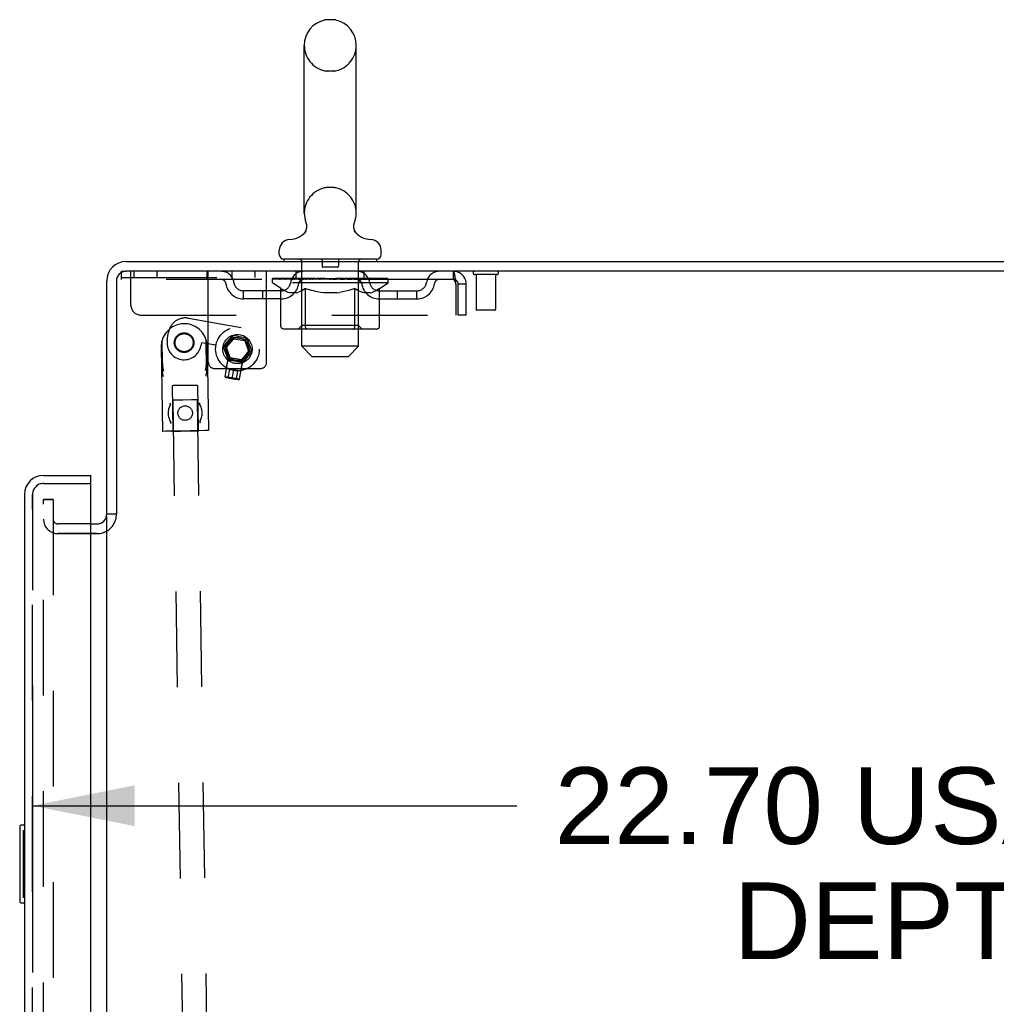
# Model space of a CAD drawing. Header units: inches. Extents: x 0 to 224, y 0 to 145.
# Tile 89 of 92: x 168 to 181, y 83 to 96. Entities that reach past the tile are written whole.
import ezdxf

# ---------------------------------------------------------------- set-up
doc = ezdxf.new("R2010")
doc.units = ezdxf.units.IN
doc.header["$LTSCALE"] = 12.302632
doc.header["$MEASUREMENT"] = 0
doc.linetypes.add('HIDDEN', pattern=[0.2, 0.1, -0.1])
doc.layers.get('0').update_dxf_attribs({"linetype": 'CONTINUOUS'})
for name, color, linetype in [('DEFAULT_2', 8, 'HIDDEN'), ('DIMENSIONS', 7, 'CONTINUOUS'), ('DOOR_2_ASSEMBLY', 7, 'CONTINUOUS'), ('DOOR_3_ASSEMBLY', 7, 'CONTINUOUS'), ('MAIN_DOOR_ASSEMBLY', 7, 'CONTINUOUS')]:
    doc.layers.add(name, color=color, linetype=linetype)
doc.styles.get("Standard").update_dxf_attribs({"font": 'arial.ttf'})
doc.dimstyles.new('DIMSTYLE_1', dxfattribs={"dimtxt": 0.986842, "dimasz": 1.315789, "dimexe": 0.09, "dimexo": 0.07, "dimgap": 0.0375, "dimtad": 0, "dimtih": 1, "dimtoh": 1, "dimzin": 4, "dimdsep": 46, "dimtxsty": 'Standard', "dimblk": '_FILLED', "dimblk1": '_FILLED', "dimblk2": '_FILLED', "dimcen": 0.09, "dimadec": 3, "dimazin": 1, "dimtfac": 1, "dimtdec": 3, "dimtofl": 0, "dimtmove": 0, "dimatfit": 3, "dimldrblk": '_FILLED', "dimfxl": 0, "dimtolj": 1, "dimtzin": 4, "dimarcsym": 0})

# ---------------------------------------------------------------- blocks, each defined once
blk = doc.blocks.new('_FILLED')
at = {"color": 0, "linetype": 'ByBlock'}
blk.add_solid([(0, 0), (-1, 0.2), (-1, -0.2)], dxfattribs=at)
blk = doc.blocks.new('*D6')
at = {"layer": 'DIMENSIONS', "color": 2, "linetype": 'Continuous'}
for p, q in [((168.373, 87.071), (168.373, 84.683)), ((191.077, 87.071), (191.077, 84.683)), ((168.373, 85.867), (174.601, 85.867)), ((191.077, 85.867), (184.848, 85.867))]:
    blk.add_line(p, q, dxfattribs=at)
at = {"layer": 'DIMENSIONS', "color": 2, "linetype": 'Continuous', "xscale": 1.3157894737, "yscale": 1.3157894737, "zscale": 1.3157894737, "rotation": 180}
blk.add_blockref('_FILLED', (168.373, 85.867), dxfattribs=at)
at = {"layer": 'DIMENSIONS', "color": 2, "linetype": 'Continuous', "xscale": 1.3157894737, "yscale": 1.3157894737, "zscale": 1.3157894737}
blk.add_blockref('_FILLED', (191.077, 85.867), dxfattribs=at)
at = {"layer": 'DIMENSIONS', "color": 2, "linetype": 'Continuous', "insert": (179.725, 86.361), "char_height": 0.98684, "width": 9.25944, "attachment_point": 2, "line_spacing_factor": 0.9}
blk.add_mtext('22.70 USABLE\\PDEPTH', dxfattribs=at)

msp = doc.modelspace()

# ---------------------------------------------------------------- linework, layer by layer
at = {"color": 7, "linetype": 'Continuous'}
for p, q in [((172.24, 95.979), (172.163, 95.979)), ((171.867, 93.489), (171.867, 95.649)), ((172.536, 93.489), (172.536, 95.649)), ((171.844, 93.212), (171.84, 93.209)), ((171.547, 92.957), (171.547, 93.012)), ((172.857, 92.957), (172.857, 93.012)), ((169.577, 92.867), (193.264, 92.867)), ((171.607, 92.897), (171.607, 92.867)), ((172.797, 92.897), (171.607, 92.897)), ((172.797, 92.897), (172.797, 92.867)), ((193.327, 92.742), (169.577, 92.742)), ((169.327, 89.617), (169.327, 92.617)), ((169.452, 92.617), (169.452, 89.624)), ((169.445, 89.617), (169.327, 89.617)), ((169.327, 16.149), (169.327, 89.586)), ((169.123, 89.492), (169.202, 89.492)), ((169.202, 89.367), (169.123, 89.367))]:
    msp.add_line(p, q, dxfattribs=at)
for points in [[(171.889, 93.372), (171.89, 93.367), (171.892, 93.362), (171.893, 93.358), (171.894, 93.353), (171.895, 93.348), (171.896, 93.343), (171.897, 93.338), (171.897, 93.333), (171.898, 93.327), (171.898, 93.322), (171.898, 93.317), (171.897, 93.312), (171.897, 93.307), (171.896, 93.302), (171.895, 93.297), (171.894, 93.292), (171.893, 93.287), (171.892, 93.282), (171.89, 93.277), (171.889, 93.273), (171.887, 93.268), (171.885, 93.263), (171.883, 93.259), (171.88, 93.254), (171.878, 93.25), (171.875, 93.246), (171.872, 93.241), (171.869, 93.237), (171.866, 93.233), (171.863, 93.229), (171.859, 93.226), (171.856, 93.222), (171.852, 93.219), (171.848, 93.215), (171.844, 93.212)], [(172.563, 93.209), (172.559, 93.212), (172.555, 93.215), (172.551, 93.219), (172.548, 93.222), (172.544, 93.226), (172.541, 93.229), (172.537, 93.233), (172.534, 93.237), (172.531, 93.241), (172.528, 93.246), (172.526, 93.25), (172.523, 93.254), (172.521, 93.259), (172.518, 93.263), (172.516, 93.268), (172.514, 93.273), (172.513, 93.277), (172.511, 93.282), (172.51, 93.287), (172.509, 93.292), (172.508, 93.297), (172.507, 93.302), (172.506, 93.307), (172.506, 93.312), (172.505, 93.317), (172.505, 93.322), (172.505, 93.327), (172.506, 93.333), (172.506, 93.338), (172.507, 93.343), (172.508, 93.348), (172.509, 93.353), (172.51, 93.358), (172.511, 93.362), (172.513, 93.367), (172.514, 93.372)]]:
    msp.add_lwpolyline(points, dxfattribs=at)
for centre, radius, start, end in [((172.202, 95.649), 0.334, 102.4284, 180), ((172.163, 95.822), 0.157, 90, 102.4284), ((172.24, 95.822), 0.157, 77.5716, 90), ((172.202, 95.649), 0.334, 0, 77.5716), ((172.202, 93.489), 0.334, 180, 200.613), ((172.202, 93.489), 0.334, 339.387, 360), ((171.664, 93.451), 0.3, 272.9727, 320.1819), ((172.739, 93.451), 0.3, 219.818, 267.0273), ((171.687, 93.012), 0.14, 92.9727, 180), ((172.717, 93.012), 0.14, 0, 87.0273), ((169.577, 92.617), 0.25, 90, 180), ((171.607, 92.957), 0.06, 180, 270), ((172.797, 92.957), 0.06, 270, 360), ((169.577, 92.617), 0.125, 90, 180), ((169.202, 89.617), 0.125, 270, 360)]:
    msp.add_arc(centre, radius, start, end, dxfattribs=at)
at = {"color": 3, "linetype": 'Continuous'}
msp.add_arc((169.202, 89.617), 0.25, 270, 299.6026, dxfattribs=at)
at = {"layer": 'DEFAULT_2', "color": 8, "linetype": 'HIDDEN'}
for p, q in [((172.24, 95.319), (172.163, 95.319)), ((172.24, 93.819), (172.163, 93.819)), ((171.837, 91.777), (171.837, 92.867)), ((172.097, 92.887), (172.097, 92.807)), ((172.307, 92.887), (172.307, 92.807)), ((172.567, 91.777), (172.567, 92.867)), ((169.514, 92.742), (169.514, 92.638)), ((169.514, 92.742), (169.577, 92.742)), ((169.639, 92.305), (169.639, 92.742)), ((169.676, 92.742), (169.676, 92.664)), ((169.972, 92.742), (169.972, 92.664)), ((170.614, 92.742), (170.614, 92.638)), ((170.634, 91.572), (170.634, 92.742)), ((170.936, 92.742), (170.936, 92.664)), ((171.232, 92.742), (171.232, 92.664)), ((171.384, 91.572), (171.384, 92.742)), ((171.764, 92.638), (171.764, 92.742)), ((172.297, 92.797), (172.107, 92.797)), ((172.639, 92.638), (172.639, 92.742)), ((173.785, 92.742), (173.785, 92.638)), ((169.514, 92.664), (171.384, 92.664)), ((173.785, 92.638), (169.514, 92.638)), ((171.458, 92.595), (171.458, 92.65)), ((171.469, 92.642), (171.469, 92.65)), ((171.48, 92.638), (171.48, 92.642)), ((171.49, 92.638), (171.49, 92.642)), ((171.491, 92.638), (171.491, 92.642)), ((171.503, 92.642), (171.503, 92.65)), ((171.522, 92.638), (171.522, 92.642)), ((171.525, 92.638), (171.525, 92.642)), ((171.558, 92.642), (171.558, 92.65)), ((171.575, 92.638), (171.575, 92.642)), ((171.578, 92.638), (171.578, 92.642)), ((171.815, 92.642), (171.586, 92.642)), ((171.632, 92.642), (171.632, 92.65)), ((171.633, 92.638), (171.633, 92.642)), ((171.634, 92.638), (171.634, 92.642)), ((171.637, 92.638), (171.637, 92.642)), ((171.647, 92.638), (171.647, 92.642)), ((171.647, 92.638), (171.647, 92.642)), ((171.651, 92.638), (171.651, 92.642)), ((171.654, 92.638), (171.654, 92.643)), ((171.658, 92.638), (171.658, 92.642)), ((171.677, 92.638), (171.677, 92.642)), ((171.695, 92.638), (171.695, 92.642)), ((171.698, 92.638), (171.698, 92.645)), ((171.724, 92.642), (171.724, 92.65)), ((171.724, 92.638), (171.724, 92.642)), ((171.735, 92.638), (171.735, 92.642)), ((171.74, 92.638), (171.74, 92.642)), ((171.748, 92.638), (171.748, 92.642)), ((171.764, 92.638), (171.764, 92.647)), ((171.784, 92.638), (171.784, 92.642)), ((171.787, 92.638), (171.787, 92.642)), ((171.815, 92.638), (171.815, 92.642)), ((171.893, 92.642), (171.827, 92.642)), ((171.83, 92.642), (171.83, 92.65)), ((171.838, 92.638), (171.838, 92.642)), ((171.844, 92.638), (171.844, 92.642)), ((171.85, 92.638), (171.85, 92.648)), ((171.858, 92.638), (171.858, 92.642)), ((171.869, 92.638), (171.869, 92.642)), ((171.893, 92.638), (171.893, 92.642)), ((171.981, 92.642), (171.918, 92.642)), ((171.942, 92.638), (171.942, 92.642)), ((171.947, 92.642), (171.947, 92.65)), ((171.952, 92.638), (171.952, 92.642)), ((171.954, 92.638), (171.954, 92.649)), ((171.958, 92.638), (171.958, 92.642)), ((171.967, 92.638), (171.967, 92.642)), ((171.981, 92.638), (171.981, 92.642)), ((172.075, 92.642), (172.017, 92.642)), ((172.034, 92.638), (172.034, 92.642)), ((172.067, 92.642), (172.202, 92.65)), ((172.072, 92.642), (172.072, 92.65)), ((172.073, 92.65), (172.072, 92.65)), ((172.073, 92.642), (172.073, 92.65)), ((172.073, 92.638), (172.073, 92.642)), ((172.075, 92.638), (172.075, 92.642)), ((172.078, 92.638), (172.078, 92.643)), ((172.079, 92.638), (172.079, 92.642)), ((172.173, 92.642), (172.122, 92.642)), ((172.131, 92.638), (172.131, 92.642)), ((172.173, 92.638), (172.173, 92.642)), ((172.199, 92.642), (172.198, 92.642)), ((172.198, 92.638), (172.198, 92.642)), ((172.199, 92.638), (172.199, 92.642)), ((172.202, 92.642), (172.202, 92.65)), ((172.202, 92.65), (172.336, 92.642)), ((172.205, 92.638), (172.205, 92.642)), ((172.205, 92.638), (172.205, 92.642)), ((172.205, 92.642), (172.205, 92.642)), ((172.23, 92.638), (172.23, 92.642)), ((172.23, 92.642), (172.281, 92.642)), ((172.272, 92.638), (172.272, 92.642)), ((172.324, 92.638), (172.324, 92.642)), ((172.325, 92.638), (172.325, 92.643)), ((172.328, 92.638), (172.328, 92.642)), ((172.328, 92.642), (172.386, 92.642)), ((172.33, 92.642), (172.33, 92.65)), ((172.33, 92.65), (172.331, 92.65)), ((172.33, 92.638), (172.33, 92.642)), ((172.331, 92.642), (172.331, 92.65)), ((172.369, 92.638), (172.369, 92.642)), ((172.422, 92.638), (172.422, 92.642)), ((172.422, 92.642), (172.485, 92.642)), ((172.436, 92.638), (172.436, 92.642)), ((172.445, 92.638), (172.445, 92.642)), ((172.449, 92.638), (172.449, 92.649)), ((172.451, 92.638), (172.451, 92.642)), ((172.456, 92.642), (172.456, 92.65)), ((172.461, 92.638), (172.461, 92.642)), ((172.51, 92.638), (172.51, 92.642)), ((172.51, 92.642), (172.576, 92.642)), ((172.534, 92.638), (172.534, 92.642)), ((172.545, 92.638), (172.545, 92.642)), ((172.553, 92.638), (172.553, 92.648)), ((172.559, 92.638), (172.559, 92.642)), ((172.565, 92.638), (172.565, 92.642)), ((172.573, 92.642), (172.573, 92.65)), ((172.588, 92.638), (172.588, 92.642)), ((172.588, 92.642), (172.945, 92.642)), ((172.616, 92.638), (172.616, 92.642)), ((172.619, 92.638), (172.619, 92.642)), ((172.639, 92.638), (172.639, 92.647)), ((172.655, 92.638), (172.655, 92.642)), ((172.663, 92.638), (172.663, 92.642)), ((172.668, 92.638), (172.668, 92.642)), ((172.679, 92.642), (172.679, 92.65)), ((172.679, 92.638), (172.679, 92.642)), ((172.705, 92.638), (172.705, 92.645)), ((172.708, 92.638), (172.708, 92.642)), ((172.726, 92.638), (172.726, 92.642)), ((172.745, 92.638), (172.745, 92.642)), ((172.749, 92.638), (172.749, 92.643)), ((172.752, 92.638), (172.752, 92.642)), ((172.756, 92.638), (172.756, 92.642)), ((172.756, 92.638), (172.756, 92.642)), ((172.766, 92.638), (172.766, 92.642)), ((172.769, 92.638), (172.769, 92.642)), ((172.77, 92.638), (172.77, 92.642)), ((172.771, 92.642), (172.771, 92.65)), ((172.804, 92.646), (172.944, 92.647)), ((172.804, 92.642), (172.804, 92.646)), ((172.825, 92.638), (172.825, 92.642)), ((172.828, 92.638), (172.828, 92.642)), ((172.845, 92.642), (172.845, 92.65)), ((172.878, 92.638), (172.878, 92.642)), ((172.881, 92.638), (172.881, 92.642)), ((172.9, 92.642), (172.9, 92.65)), ((172.912, 92.638), (172.912, 92.642)), ((172.913, 92.638), (172.913, 92.642)), ((172.923, 92.638), (172.923, 92.642)), ((172.934, 92.642), (172.934, 92.65)), ((172.944, 92.642), (172.944, 92.647)), ((172.945, 92.595), (172.945, 92.642)), ((174.344, 92.699), (174.06, 92.699)), ((174.078, 92.699), (174.078, 92.252)), ((174.326, 92.699), (174.326, 92.252)), ((171.087, 92.387), (171.087, 92.491)), ((171.57, 92.491), (171.087, 92.491)), ((171.337, 92.387), (171.337, 92.491)), ((171.566, 92.52), (171.458, 92.595)), ((172.945, 92.595), (171.458, 92.595)), ((171.566, 92.04), (171.566, 92.52)), ((171.566, 92.52), (171.586, 92.506)), ((171.606, 92.495), (171.586, 92.507)), ((171.625, 92.485), (171.605, 92.495)), ((171.644, 92.476), (171.625, 92.485)), ((171.663, 92.47), (171.644, 92.477)), ((171.682, 92.465), (171.663, 92.47)), ((171.768, 92.465), (171.787, 92.47)), ((171.806, 92.477), (171.786, 92.47)), ((171.825, 92.485), (171.806, 92.476)), ((171.844, 92.495), (171.825, 92.485)), ((171.836, 92.043), (171.836, 92.592)), ((171.864, 92.507), (171.844, 92.495)), ((171.884, 92.52), (171.864, 92.506)), ((171.884, 92.04), (171.884, 92.52)), ((171.884, 92.52), (171.924, 92.506)), ((171.963, 92.495), (171.923, 92.507)), ((172.002, 92.485), (171.963, 92.495)), ((172.04, 92.476), (172.001, 92.485)), ((172.078, 92.47), (172.039, 92.477)), ((172.116, 92.465), (172.078, 92.47)), ((172.287, 92.465), (172.325, 92.47)), ((172.364, 92.477), (172.325, 92.47)), ((172.402, 92.485), (172.363, 92.476)), ((172.441, 92.495), (172.401, 92.485)), ((172.48, 92.507), (172.44, 92.495)), ((172.519, 92.52), (172.479, 92.506)), ((172.519, 92.04), (172.519, 92.52)), ((172.519, 92.52), (172.539, 92.506)), ((172.559, 92.495), (172.539, 92.507)), ((172.578, 92.485), (172.559, 92.495)), ((172.567, 92.043), (172.567, 92.592)), ((172.598, 92.476), (172.578, 92.485)), ((172.617, 92.47), (172.597, 92.477)), ((172.636, 92.465), (172.616, 92.47)), ((172.721, 92.465), (172.74, 92.47)), ((172.759, 92.477), (172.74, 92.47)), ((172.778, 92.485), (172.759, 92.476)), ((172.798, 92.495), (172.778, 92.485)), ((172.817, 92.507), (172.797, 92.495)), ((172.837, 92.52), (172.817, 92.506)), ((172.833, 92.491), (173.316, 92.491)), ((172.837, 92.52), (172.945, 92.595)), ((172.837, 92.04), (172.837, 92.52)), ((173.066, 92.387), (173.066, 92.491)), ((173.316, 92.387), (173.316, 92.491)), ((173.818, 92.575), (173.818, 92.18)), ((173.848, 92.18), (173.848, 92.575)), ((173.952, 92.575), (173.848, 92.575)), ((173.952, 92.18), (173.952, 92.575)), ((171.57, 92.387), (171.087, 92.387)), ((171.768, 92.465), (171.682, 92.465)), ((172.287, 92.465), (172.116, 92.465)), ((172.721, 92.465), (172.636, 92.465)), ((172.833, 92.387), (173.316, 92.387)), ((174.316, 92.242), (174.088, 92.242)), ((169.764, 92.18), (173.818, 92.18)), ((170.378, 92.139), (171.058, 92.019)), ((173.952, 92.18), (173.848, 92.18)), ((172.787, 91.997), (171.616, 91.997)), ((171.836, 92.043), (171.789, 91.997)), ((172.567, 92.043), (171.836, 92.043)), ((171.897, 92.002), (171.894, 92.005)), ((171.903, 91.998), (171.9, 92)), ((171.906, 91.997), (171.903, 91.998)), ((171.909, 91.997), (171.906, 91.997)), ((172.567, 92.043), (172.614, 91.997)), ((170.044, 91.48), (170.038, 91.848)), ((170.043, 91.564), (170.039, 91.849)), ((170.106, 91.862), (170.123, 91.96)), ((170.61, 91.573), (170.606, 91.858)), ((170.612, 91.488), (170.607, 91.856)), ((170.946, 91.917), (170.827, 91.775)), ((170.849, 91.771), (170.954, 91.895)), ((170.868, 91.765), (170.961, 91.875)), ((170.954, 91.895), (170.946, 91.917)), ((171.128, 91.884), (170.946, 91.917)), ((170.954, 91.895), (171.113, 91.867)), ((170.961, 91.875), (171.103, 91.85)), ((171.103, 91.85), (171.152, 91.715)), ((171.113, 91.867), (171.128, 91.884)), ((171.113, 91.867), (171.169, 91.714)), ((171.128, 91.884), (171.192, 91.71)), ((170.029, 91.768), (170.045, 90.683)), ((170.546, 91.824), (170.539, 91.786)), ((170.732, 91.791), (170.546, 91.824)), ((170.618, 91.777), (170.635, 90.692)), ((170.827, 91.775), (170.89, 91.6)), ((170.849, 91.771), (170.827, 91.775)), ((170.905, 91.618), (170.849, 91.771)), ((170.917, 91.629), (170.868, 91.765)), ((171.152, 91.715), (171.059, 91.604)), ((171.169, 91.714), (171.065, 91.59)), ((171.192, 91.71), (171.072, 91.568)), ((171.169, 91.714), (171.192, 91.71)), ((171.967, 91.647), (171.837, 91.777)), ((172.567, 91.777), (171.837, 91.777)), ((172.437, 91.647), (172.567, 91.777)), ((170.851, 91.385), (170.891, 91.61)), ((170.868, 91.499), (170.89, 91.621)), ((170.89, 91.621), (171.08, 91.587)), ((170.905, 91.618), (170.89, 91.6)), ((171.072, 91.568), (170.89, 91.6)), ((170.903, 91.618), (170.891, 91.61)), ((171.075, 91.578), (170.891, 91.61)), ((171.059, 91.604), (170.917, 91.629)), ((171.058, 91.466), (171.08, 91.587)), ((171.065, 91.59), (171.072, 91.568)), ((171.067, 91.59), (171.075, 91.578)), ((171.967, 91.647), (172.437, 91.647)), ((170.714, 91.492), (171.304, 91.492)), ((170.889, 91.371), (170.909, 91.485)), ((171.015, 91.467), (170.909, 91.485)), ((170.942, 91.362), (170.962, 91.476)), ((170.995, 91.352), (171.015, 91.467)), ((171.035, 91.353), (171.075, 91.578)), ((170.861, 91.374), (170.851, 91.385)), ((171.035, 91.353), (170.851, 91.385)), ((171.022, 91.345), (170.861, 91.374)), ((170.861, 91.374), (170.889, 91.372)), ((170.914, 91.367), (170.918, 91.367)), ((170.918, 91.367), (170.916, 91.367)), ((170.918, 91.367), (170.922, 91.366)), ((170.92, 91.366), (170.924, 91.366)), ((170.922, 91.366), (170.926, 91.365)), ((170.929, 91.364), (170.926, 91.365)), ((170.933, 91.364), (170.929, 91.364)), ((170.933, 91.364), (170.936, 91.363)), ((170.942, 91.362), (170.946, 91.361)), ((170.946, 91.361), (170.949, 91.361)), ((170.953, 91.36), (170.949, 91.361)), ((170.953, 91.36), (170.957, 91.36)), ((170.957, 91.36), (170.96, 91.359)), ((170.966, 91.358), (170.97, 91.357)), ((171.022, 91.345), (170.995, 91.353)), ((171.022, 91.345), (171.035, 91.353)), ((170.169, 91.27), (170.177, 90.695)), ((170.241, 91.271), (170.181, 91.271)), ((170.347, 91.273), (170.241, 91.271)), ((170.466, 91.275), (170.347, 91.273)), ((170.493, 91.275), (170.466, 91.275)), ((170.494, 91.275), (170.493, 91.275)), ((170.494, 91.275), (170.502, 90.7)), ((170.178, 91.083), (170.709, 56.087)), ((170.223, 91.084), (170.181, 91.083)), ((170.312, 91.085), (170.223, 91.084)), ((170.418, 91.087), (170.312, 91.085)), ((170.48, 91.088), (170.418, 91.087)), ((170.49, 91.088), (170.48, 91.088)), ((170.49, 91.088), (171.021, 56.092)), ((170.49, 91.088), (170.49, 91.088)), ((170.151, 90.802), (170.15, 90.803)), ((170.087, 90.684), (170.05, 90.683)), ((170.169, 90.685), (170.087, 90.684)), ((170.168, 90.685), (170.167, 90.685)), ((170.193, 90.686), (170.168, 90.685)), ((170.299, 90.687), (170.169, 90.685)), ((170.278, 90.687), (170.193, 90.686)), ((170.278, 90.687), (170.402, 90.689)), ((170.402, 90.689), (170.278, 90.687)), ((170.494, 90.69), (170.299, 90.687)), ((170.402, 90.689), (170.487, 90.69)), ((170.487, 90.69), (170.512, 90.691)), ((170.593, 90.692), (170.494, 90.69)), ((170.512, 90.691), (170.512, 90.691)), ((170.629, 90.692), (170.593, 90.692)), ((170.634, 90.692), (170.629, 90.692)), ((170.635, 90.692), (170.634, 90.692)), ((168.514, 15.93), (168.514, 89.805)), ((168.514, 89.805), (168.639, 89.805)), ((168.639, 89.805), (168.514, 89.805)), ((168.639, 89.805), (168.639, 15.93)), ((169.123, 89.492), (168.702, 89.492)), ((168.702, 89.367), (169.202, 89.367)), ((169.123, 89.367), (168.702, 89.367))]:
    msp.add_line(p, q, dxfattribs=at)
for points in [[(173.789, 92.738), (173.787, 92.741), (173.785, 92.742)], [(173.789, 92.738), (173.792, 92.733), (173.794, 92.726), (173.796, 92.717), (173.799, 92.706), (173.801, 92.693), (173.803, 92.679), (173.806, 92.664), (173.808, 92.648), (173.81, 92.631), (173.813, 92.613), (173.815, 92.594), (173.818, 92.575)], [(173.796, 92.629), (173.794, 92.632), (173.792, 92.635), (173.789, 92.637), (173.787, 92.638), (173.785, 92.638)], [(173.796, 92.629), (173.799, 92.625), (173.801, 92.62), (173.803, 92.615), (173.806, 92.609), (173.808, 92.603), (173.81, 92.596), (173.813, 92.589), (173.815, 92.582), (173.818, 92.575)], [(171.616, 91.997), (171.61, 91.997), (171.604, 91.998), (171.598, 92), (171.592, 92.002), (171.587, 92.005), (171.582, 92.008), (171.577, 92.012), (171.574, 92.017), (171.57, 92.022), (171.568, 92.028), (171.566, 92.034), (171.566, 92.04)], [(171.885, 92.028), (171.884, 92.034), (171.884, 92.04)], [(171.886, 92.022), (171.885, 92.028), (171.884, 92.034), (171.884, 92.04)], [(171.9, 92), (171.897, 92.002), (171.894, 92.005), (171.892, 92.008), (171.889, 92.012), (171.888, 92.017), (171.886, 92.022)], [(171.892, 92.008), (171.889, 92.012), (171.888, 92.017)], [(172.494, 91.997), (172.497, 91.997), (172.5, 91.998), (172.503, 92), (172.506, 92.002), (172.509, 92.005), (172.511, 92.008), (172.514, 92.012), (172.516, 92.017), (172.517, 92.022), (172.518, 92.028), (172.519, 92.034), (172.519, 92.04)], [(172.787, 91.997), (172.793, 91.997), (172.799, 91.998), (172.805, 92), (172.811, 92.002), (172.816, 92.005), (172.821, 92.008), (172.826, 92.012), (172.83, 92.017), (172.833, 92.022), (172.835, 92.028), (172.837, 92.034), (172.837, 92.04)], [(170.043, 91.564), (170.043, 91.555), (170.044, 91.545), (170.044, 91.535), (170.045, 91.525), (170.047, 91.515), (170.048, 91.504), (170.05, 91.493), (170.052, 91.481), (170.055, 91.469), (170.058, 91.457)], [(170.058, 91.386), (170.055, 91.396), (170.052, 91.407), (170.05, 91.417), (170.049, 91.426), (170.047, 91.436), (170.046, 91.445), (170.045, 91.454), (170.044, 91.463), (170.044, 91.471), (170.044, 91.48)], [(170.599, 91.465), (170.601, 91.477), (170.604, 91.489), (170.605, 91.501), (170.607, 91.512), (170.608, 91.523), (170.609, 91.534), (170.61, 91.544), (170.61, 91.554), (170.61, 91.564), (170.61, 91.573)], [(170.612, 91.488), (170.612, 91.478), (170.612, 91.467), (170.611, 91.456), (170.61, 91.444), (170.609, 91.432), (170.607, 91.42), (170.604, 91.407), (170.601, 91.394)], [(170.889, 91.371), (170.892, 91.371), (170.895, 91.37), (170.898, 91.37)], [(170.914, 91.367), (170.912, 91.368), (170.909, 91.368), (170.907, 91.369), (170.904, 91.369), (170.901, 91.369), (170.898, 91.37), (170.895, 91.37), (170.892, 91.371)], [(170.901, 91.369), (170.904, 91.369), (170.907, 91.369), (170.909, 91.368), (170.912, 91.368), (170.914, 91.367)], [(170.936, 91.363), (170.94, 91.362), (170.942, 91.362)], [(170.96, 91.359), (170.964, 91.359), (170.966, 91.358)], [(170.966, 91.358), (170.964, 91.359), (170.962, 91.359)], [(170.995, 91.352), (170.992, 91.353), (170.989, 91.354), (170.986, 91.354), (170.983, 91.355), (170.98, 91.356), (170.977, 91.356), (170.975, 91.357), (170.972, 91.357), (170.97, 91.357), (170.968, 91.358)], [(170.972, 91.357), (170.975, 91.357), (170.977, 91.356), (170.98, 91.356), (170.983, 91.355), (170.986, 91.354), (170.989, 91.354), (170.992, 91.353), (170.995, 91.352)], [(170.181, 91.271), (170.169, 91.27), (170.169, 91.27)], [(170.181, 91.083), (170.178, 91.083), (170.178, 91.083)], [(170.148, 91.03), (170.149, 91.032), (170.149, 91.033), (170.148, 91.035), (170.148, 91.037), (170.147, 91.039), (170.145, 91.041), (170.144, 91.043), (170.142, 91.045)], [(170.147, 91.028), (170.147, 91.028), (170.148, 91.029)], [(170.148, 91.029), (170.148, 91.029), (170.148, 91.03), (170.148, 91.03), (170.148, 91.03), (170.148, 91.03)], [(170.52, 91.037), (170.52, 91.038), (170.521, 91.041)], [(170.52, 91.037), (170.521, 91.036), (170.521, 91.036), (170.522, 91.035), (170.522, 91.035), (170.522, 91.034), (170.523, 91.034)], [(170.521, 91.041), (170.522, 91.043), (170.522, 91.045), (170.524, 91.047), (170.525, 91.049), (170.527, 91.051)], [(170.152, 90.8), (170.152, 90.799), (170.152, 90.797), (170.152, 90.795), (170.151, 90.793), (170.15, 90.791), (170.149, 90.789), (170.148, 90.787), (170.146, 90.785)], [(170.152, 90.8), (170.152, 90.8), (170.152, 90.801), (170.151, 90.801), (170.151, 90.801), (170.151, 90.801), (170.151, 90.802)], [(170.525, 90.806), (170.524, 90.804), (170.524, 90.803), (170.525, 90.801), (170.525, 90.799), (170.526, 90.797), (170.528, 90.795), (170.529, 90.793), (170.531, 90.791)], [(170.526, 90.808), (170.526, 90.808), (170.525, 90.807)], [(170.525, 90.807), (170.525, 90.807), (170.525, 90.807), (170.525, 90.806), (170.525, 90.806), (170.525, 90.806)], [(170.05, 90.683), (170.045, 90.683), (170.045, 90.683)], [(170.167, 90.685), (170.168, 90.685), (170.17, 90.685), (170.278, 90.687)], [(170.512, 90.691), (170.512, 90.691), (170.51, 90.691), (170.402, 90.689)]]:
    msp.add_lwpolyline(points, dxfattribs=at)
for centre, radius in [((171.009, 91.742), 0.281), ((170.323, 91.824), 0.126), ((170.323, 91.824), 0.116), ((171.009, 91.742), 0.188), ((171.009, 91.742), 0.148), ((170.336, 90.918), 0.0935)]:
    msp.add_circle(centre, radius, dxfattribs=at)
for centre, radius, start, end in [((172.202, 95.649), 0.334, 180, 257.5716), ((172.202, 95.649), 0.334, 282.4284, 360), ((172.163, 95.476), 0.157, 257.5716, 270), ((172.24, 95.476), 0.157, 270, 282.4284), ((172.202, 93.489), 0.334, 102.4284, 180), ((172.163, 93.662), 0.157, 90, 102.4284), ((172.24, 93.662), 0.157, 77.5716, 90), ((172.202, 93.489), 0.334, 0, 77.5716), ((171.807, 92.867), 0.03, 0, 90), ((172.087, 92.887), 0.01, 0, 90), ((172.317, 92.887), 0.01, 90, 180), ((172.597, 92.867), 0.03, 90, 180), ((170.798, 92.575), 0.167, 8.0716, 90), ((171.859, 92.575), 0.167, 90, 171.9284), ((172.107, 92.807), 0.01, 180, 270), ((172.297, 92.807), 0.01, 270, 360), ((172.544, 92.575), 0.167, 8.0716, 90), ((173.605, 92.575), 0.167, 90, 171.9284), ((173.785, 92.575), 0.167, 0, 90), ((174.06, 92.721), 0.0215, 90, 270), ((174.344, 92.721), 0.0215, 270, 90), ((170.798, 92.576), 0.0625, 7.9863, 90), ((171.087, 92.616), 0.125, 188.0716, 270), ((171.57, 92.616), 0.125, 270, 351.9284), ((171.789, 92.592), 0.0466, 0, 90), ((171.859, 92.576), 0.0625, 90, 172.0137), ((172.544, 92.576), 0.0625, 7.9863, 90), ((172.614, 92.592), 0.0466, 90, 180), ((172.833, 92.616), 0.125, 188.0716, 270), ((173.316, 92.616), 0.125, 270, 351.9284), ((173.605, 92.576), 0.0625, 90, 172.0137), ((173.785, 92.575), 0.063, 0, 90), ((171.087, 92.616), 0.229, 187.9863, 270), ((171.57, 92.616), 0.229, 270, 352.0137), ((172.833, 92.616), 0.229, 187.9863, 270), ((173.316, 92.616), 0.229, 270, 352.0137), ((169.764, 92.305), 0.125, 180, 270), ((174.088, 92.252), 0.01, 180, 270), ((174.316, 92.252), 0.01, 270, 360), ((170.34, 91.922), 0.22, 80, 170), ((170.324, 91.773), 0.295, 16.8059, 164.9323), ((170.324, 91.773), 0.295, 164.9372, 180.8634), ((170.323, 91.824), 0.22, 170, 350), ((170.324, 91.773), 0.295, 0.864, 16.801), ((170.714, 91.572), 0.08, 180, 270), ((171.304, 91.572), 0.08, 270, 360), ((170.336, 90.918), 0.219, 149.8958, 211.7974), ((170.336, 90.918), 0.219, 329.9401, 31.8423), ((170.512, 90.701), 0.01, 180.8691, 270.8691), ((170.167, 90.695), 0.01, 270.8691, 0.8691), ((169.202, 89.617), 0.25, 299.6026, 360), ((168.702, 89.555), 0.188, 180, 270), ((168.702, 89.555), 0.0625, 180, 270)]:
    msp.add_arc(centre, radius, start, end, dxfattribs=at)
for centre, major_axis, ratio, start_param, end_param in [((172.202, 92.65), (0.743, 0.008), 0.059247, 2.966439, 3.140971), ((171.435, 92.636), (0.232, 0), 0.060167, 0.426548, 1.470503), ((172.202, 92.65), (0.744, 0), 0.060167, 3.141593, 3.316126), ((171.435, 92.628), (0.232, 0.002), 0.059247, 1.374323, 1.469882), ((172.202, 92.65), (0.743, 0.015), 0.056515, 2.79136, 2.965893), ((171.406, 92.636), (0.232, 0.002), 0.059247, 0.251393, 1.295349), ((171.487, 92.636), (0.232, -0.002), 0.059247, 0.601702, 1.645657), ((172.202, 92.65), (0.743, -0.008), 0.059247, -2.966439, -2.791906), ((171.487, 92.628), (0.232, 0), 0.060167, 1.549477, 1.645036), ((171.406, 92.628), (0.232, 0.005), 0.056515, 1.199244, 1.294804), ((171.49, 92.631), (0.192, 0.002), 0.059247, 1.051627, 1.625044), ((171.467, 92.631), (0.192, 0.004), 0.056515, 0.876548, 1.449966), ((171.535, 92.631), (0.192, 0), 0.060167, 1.226781, 1.800198), ((172.202, 92.65), (0.743, 0.022), 0.052059, 2.616423, 2.790956), ((171.402, 92.636), (0.232, 0.005), 0.056515, 0.076315, 1.120271), ((171.56, 92.636), (0.232, -0.005), 0.056515, 0.77678, 1.820736), ((172.202, 92.65), (0.743, -0.015), 0.056515, -2.79136, -2.616827), ((171.56, 92.628), (0.232, -0.002), 0.059247, 1.724631, 1.82019), ((171.402, 92.628), (0.232, 0.007), 0.052059, 1.024308, 1.119867), ((171.467, 92.631), (0.192, 0.006), 0.052059, 0.701611, 1.275029), ((171.6, 92.631), (0.192, -0.002), 0.059247, 1.401935, 1.975352), ((172.202, 92.65), (0.743, 0.029), 0.046022, 2.441677, 2.61621), ((171.653, 92.636), (0.232, -0.007), 0.052059, 0.951717, 1.995673), ((171.422, 92.636), (0.232, 0.007), 0.052059, -0.098622, 0.945334), ((172.202, 92.65), (0.743, -0.022), 0.052059, -2.616423, -2.441891), ((171.653, 92.628), (0.232, -0.005), 0.056515, 1.899709, 1.995269), ((171.422, 92.628), (0.232, 0.009), 0.046022, 0.849561, 0.945121), ((171.488, 92.631), (0.192, 0.007), 0.046022, 0.526865, 1.100283), ((171.683, 92.631), (0.192, -0.004), 0.056515, 1.577013, 2.150431), ((172.202, 92.65), (0.743, 0.034), 0.038593, 2.267147, 2.44168), ((171.762, 92.636), (0.232, -0.009), 0.046022, 1.126463, 2.170419), ((171.466, 92.636), (0.232, 0.009), 0.046022, -0.273368, 0.770588), ((172.202, 92.65), (0.743, -0.029), 0.046022, -2.441677, -2.267144), ((171.762, 92.628), (0.232, -0.007), 0.052059, 2.074646, 2.170205), ((171.466, 92.628), (0.232, 0.011), 0.038593, 0.675031, 0.77059), ((171.531, 92.631), (0.192, 0.009), 0.038593, 0.352335, 0.925752), ((171.782, 92.631), (0.192, -0.006), 0.052059, 1.75195, 2.325367), ((172.202, 92.65), (0.743, 0.039), 0.030002, 2.09283, 2.267363), ((171.885, 92.636), (0.232, -0.011), 0.038593, 1.300994, 2.344949), ((171.532, 92.636), (0.232, 0.011), 0.038593, -0.447899, 0.596057), ((172.202, 92.65), (0.743, -0.034), 0.038593, -2.267147, -2.092614), ((171.885, 92.628), (0.232, -0.009), 0.046022, 2.249392, 2.344952), ((171.532, 92.628), (0.232, 0.012), 0.030002, 0.500714, 0.596274), ((171.595, 92.631), (0.192, 0.01), 0.030002, 0.178018, 0.751436), ((171.894, 92.631), (0.192, -0.007), 0.046022, 1.926696, 2.500114), ((171.618, 92.636), (0.232, 0.012), 0.030002, -0.622215, 0.421741), ((172.202, 92.65), (0.743, 0.042), 0.020513, 1.918702, 2.093235), ((172.018, 92.636), (0.232, -0.012), 0.030002, 1.47531, 2.519266), ((172.202, 92.65), (0.743, -0.039), 0.030002, -2.09283, -1.918297), ((172.018, 92.628), (0.232, -0.011), 0.038593, 2.423923, 2.519482), ((171.618, 92.628), (0.232, 0.013), 0.020513, 0.326586, 0.422146), ((171.677, 92.631), (0.192, 0.011), 0.020513, 0.00389, 0.577307), ((172.015, 92.631), (0.192, -0.009), 0.038593, 2.101227, 2.674644), ((171.723, 92.636), (0.232, 0.013), 0.020513, -0.796343, 0.247613), ((172.202, 92.65), (0.743, 0.044), 0.010411, 1.744712, 1.919245), ((172.156, 92.636), (0.232, -0.013), 0.020513, 1.649438, 2.693394), ((172.202, 92.65), (0.743, -0.042), 0.020513, -1.918702, -1.744169), ((172.156, 92.628), (0.232, -0.012), 0.030002, 2.598239, 2.693799), ((171.723, 92.628), (0.232, 0.014), 0.010411, 0.152596, 0.248156), ((171.775, 92.631), (0.192, 0.011), 0.010411, 6.113086, 6.686503), ((172.142, 92.631), (0.192, -0.01), 0.030002, 2.275543, 2.848961), ((171.841, 92.636), (0.232, 0.014), 0.010411, -0.970333, -0.000837), ((172.296, 92.636), (0.232, -0.014), 0.010411, 1.823428, 2.867384), ((172.202, 92.65), (0.743, -0.044), 0.010411, -1.744712, -1.570179), ((172.296, 92.628), (0.232, -0.013), 0.020513, 2.772368, 2.867927), ((172.27, 92.631), (0.192, -0.011), 0.020513, 2.449671, 3.023089), ((172.108, 92.636), (0.232, 0.014), 0.010411, 0.274209, 1.318165), ((172.006, 92.631), (0.192, 0.011), 0.010411, -0.000452, 0.517932), ((171.971, 92.628), (0.232, 0.014), 0.010411, 0.099676, 0.195236), ((172.202, 92.65), (0.743, 0.044), 0.010411, -1.571413, -1.39688), ((172.432, 92.628), (0.232, -0.014), 0.010411, 2.946357, 3.041917), ((172.397, 92.631), (0.192, -0.011), 0.010411, 2.623661, 3.142044), ((172.247, 92.636), (0.232, 0.013), 0.020513, 0.448199, 1.492154), ((172.133, 92.631), (0.192, 0.011), 0.020513, 0.118504, 0.691921), ((172.108, 92.628), (0.232, 0.013), 0.020513, 0.273666, 0.369225), ((172.562, 92.636), (0.232, -0.014), 0.010411, -3.140756, -2.17126), ((172.202, 92.65), (0.743, 0.042), 0.020513, -1.397424, -1.222891), ((172.202, 92.65), (0.743, -0.044), 0.010411, 1.222347, 1.39688), ((172.385, 92.636), (0.232, 0.012), 0.030002, 0.622327, 1.666283), ((172.261, 92.631), (0.192, 0.01), 0.030002, 0.292632, 0.86605), ((172.628, 92.631), (0.192, -0.011), 0.010411, 2.738275, 3.311692), ((172.681, 92.636), (0.232, -0.013), 0.020513, 2.89398, 3.937936), ((172.247, 92.628), (0.232, 0.012), 0.030002, 0.447794, 0.543354), ((172.681, 92.628), (0.232, -0.014), 0.010411, 2.893437, 2.988996), ((172.518, 92.636), (0.232, 0.011), 0.038593, 0.796643, 1.840599), ((172.202, 92.65), (0.743, 0.039), 0.030002, -1.223295, -1.048762), ((172.202, 92.65), (0.743, -0.042), 0.020513, 1.048358, 1.222891), ((172.388, 92.631), (0.192, 0.009), 0.038593, 0.466948, 1.040366), ((172.726, 92.631), (0.192, -0.011), 0.020513, 2.564285, 3.137703), ((172.785, 92.636), (0.232, -0.012), 0.030002, 2.719852, 3.763807), ((172.641, 92.636), (0.232, 0.009), 0.046022, 0.971174, 2.01513), ((172.385, 92.628), (0.232, 0.011), 0.038593, 0.62211, 0.71767), ((172.785, 92.628), (0.232, -0.013), 0.020513, 2.719447, 2.815007), ((172.202, 92.65), (0.743, 0.034), 0.038593, -1.048979, -0.874446), ((172.202, 92.65), (0.743, -0.039), 0.030002, 0.874229, 1.048762), ((172.509, 92.631), (0.192, 0.007), 0.046022, 0.641479, 1.214897), ((172.75, 92.636), (0.232, 0.007), 0.052059, 1.14592, 2.189876), ((172.808, 92.631), (0.192, -0.01), 0.030002, 2.390157, 2.963574), ((172.871, 92.636), (0.232, -0.011), 0.038593, 2.545535, 3.589491), ((172.621, 92.631), (0.192, 0.006), 0.052059, 0.816225, 1.389643), ((172.518, 92.628), (0.232, 0.009), 0.046022, 0.796641, 0.892201), ((172.871, 92.628), (0.232, -0.012), 0.030002, 2.545319, 2.640878), ((172.843, 92.636), (0.232, 0.005), 0.056515, 1.320857, 2.364813), ((172.202, 92.65), (0.743, 0.029), 0.046022, -0.874448, -0.699915), ((172.202, 92.65), (0.743, -0.034), 0.038593, 0.699913, 0.874446), ((172.872, 92.631), (0.192, -0.009), 0.038593, 2.21584, 2.789258), ((172.937, 92.636), (0.232, -0.009), 0.046022, 2.371005, 3.41496), ((172.72, 92.631), (0.192, 0.004), 0.056515, 0.991162, 1.564579), ((172.917, 92.636), (0.232, 0.002), 0.059247, 1.495935, 2.539891), ((172.981, 92.636), (0.232, -0.007), 0.052059, 2.196258, 3.240214), ((172.915, 92.631), (0.192, -0.007), 0.046022, 2.04131, 2.614727), ((172.641, 92.628), (0.232, 0.007), 0.052059, 0.971387, 1.066947), ((172.937, 92.628), (0.232, -0.011), 0.038593, 2.371002, 2.466562), ((172.968, 92.636), (0.232, 0), 0.060167, 2.360678, 2.715045), ((173.001, 92.636), (0.232, -0.005), 0.056515, 2.021322, 3.065278), ((172.202, 92.65), (0.743, 0.022), 0.052059, -0.699702, -0.525169), ((172.202, 92.65), (0.743, -0.029), 0.046022, 0.525382, 0.699915), ((172.803, 92.631), (0.192, 0.002), 0.059247, 1.16624, 1.739658), ((172.997, 92.636), (0.232, -0.002), 0.059247, 1.846243, 2.890199), ((172.936, 92.631), (0.192, -0.006), 0.052059, 1.866564, 2.439981), ((172.868, 92.631), (0.192, 0), 0.060167, 1.341394, 1.914812), ((172.936, 92.631), (0.192, -0.004), 0.056515, 1.691627, 2.265045), ((172.913, 92.631), (0.192, -0.002), 0.059247, 1.516549, 2.089966), ((172.75, 92.628), (0.232, 0.005), 0.056515, 1.146324, 1.241883), ((172.981, 92.628), (0.232, -0.009), 0.046022, 2.196472, 2.292031), ((172.202, 92.65), (0.743, 0.015), 0.056515, -0.524765, -0.350233), ((172.202, 92.65), (0.743, -0.022), 0.052059, 0.350636, 0.525169), ((172.968, 92.628), (0.232, -0.002), 0.059247, 1.76727, 1.979233), ((172.843, 92.628), (0.232, 0.002), 0.059247, 1.321402, 1.416962), ((173.001, 92.628), (0.232, -0.007), 0.052059, 2.021726, 2.117285), ((172.202, 92.65), (0.743, 0.008), 0.059247, -0.349687, -0.175154), ((172.202, 92.65), (0.743, -0.015), 0.056515, 0.1757, 0.350233), ((172.917, 92.628), (0.232, 0), 0.060167, 1.496556, 1.592116), ((172.997, 92.628), (0.232, -0.005), 0.056515, 1.846789, 1.942348), ((172.202, 92.65), (0.743, -0.008), 0.059247, 6.276097, 6.458339), ((172.202, 92.65), (0.744, 0), 0.060167, -0.174533, -0.057527)]:
    msp.add_ellipse(centre, major_axis=major_axis, ratio=ratio, start_param=start_param, end_param=end_param, dxfattribs=at)
at = {"layer": 'DOOR_2_ASSEMBLY', "color": 8, "linetype": 'HIDDEN'}
for p, q in [((168.515, 90.013), (169.103, 90.013)), ((168.373, 89.871), (168.373, 15.864))]:
    msp.add_line(p, q, dxfattribs=at)
msp.add_arc((168.515, 89.871), 0.142, 90, 180, dxfattribs=at)
at = {"layer": 'DOOR_3_ASSEMBLY', "color": 8, "linetype": 'HIDDEN'}
for p, q in [((168.515, 90.013), (169.103, 90.013)), ((168.373, 15.864), (168.373, 89.871))]:
    msp.add_line(p, q, dxfattribs=at)
msp.add_arc((168.515, 89.871), 0.142, 90, 180, dxfattribs=at)
at = {"layer": 'MAIN_DOOR_ASSEMBLY', "color": 3, "linetype": 'Continuous'}
for p, q in [((168.515, 90.117), (169.123, 90.117)), ((169.123, 15.741), (169.123, 89.993)), ((168.269, 89.871), (168.269, 15.864))]:
    msp.add_line(p, q, dxfattribs=at)
at = {"layer": 'MAIN_DOOR_ASSEMBLY', "color": 7, "linetype": 'Continuous'}
for p, q in [((169.123, 90.013), (169.123, 90.117)), ((169.123, 90.013), (169.103, 90.013)), ((168.209, 85.602), (168.209, 84.632)), ((168.269, 85.617), (168.224, 85.617)), ((168.255, 85.517), (168.255, 84.717)), ((168.224, 84.617), (168.269, 84.617))]:
    msp.add_line(p, q, dxfattribs=at)
at = {"layer": 'MAIN_DOOR_ASSEMBLY', "color": 8, "linetype": 'HIDDEN'}
for p, q in [((168.515, 90.013), (169.103, 90.013)), ((168.373, 89.871), (168.373, 15.864))]:
    msp.add_line(p, q, dxfattribs=at)
at = {"layer": 'MAIN_DOOR_ASSEMBLY', "color": 7, "linetype": 'Continuous'}
for points in [[(168.254, 85.554), (168.254, 85.548), (168.254, 85.542), (168.255, 85.536), (168.255, 85.53), (168.255, 85.524), (168.255, 85.517)], [(168.255, 84.717), (168.255, 84.711), (168.255, 84.705), (168.255, 84.699), (168.254, 84.693), (168.254, 84.687), (168.254, 84.681)]]:
    msp.add_lwpolyline(points, dxfattribs=at)
at = {"layer": 'MAIN_DOOR_ASSEMBLY', "color": 3, "linetype": 'Continuous'}
for centre, radius, start, end in [((168.515, 89.871), 0.246, 90, 180), ((169.103, 89.993), 0.02, 0, 90)]:
    msp.add_arc(centre, radius, start, end, dxfattribs=at)
at = {"layer": 'MAIN_DOOR_ASSEMBLY', "color": 8, "linetype": 'HIDDEN'}
msp.add_arc((168.515, 89.871), 0.142, 90, 180, dxfattribs=at)
at = {"layer": 'MAIN_DOOR_ASSEMBLY', "color": 7, "linetype": 'Continuous'}
for centre, start, end in [((168.224, 85.602), 90, 180), ((168.254, 85.602), 0, 90), ((168.224, 84.632), 180, 270), ((168.254, 84.632), 270, 360)]:
    msp.add_arc(centre, 0.015, start, end, dxfattribs=at)

# ---------------------------------------------------------------- dimensions: what is measured, and where the dimension line sits
at = {"layer": 'DIMENSIONS', "color": 2, "linetype": 'Continuous'}
dim = msp.add_linear_dim(base=(168.373, 85.867), p1=(191.077, 87.141), p2=(168.373, 87.141), angle=180, text='<> USABLE\\PDEPTH', dimstyle='DIMSTYLE_1', dxfattribs=at)
dim.commit()
dim.dimension.update_dxf_attribs({"geometry": '*D6', "text_midpoint": (179.725, 85.127), "dimtype": 160})

doc.saveas('drawing.dxf')
